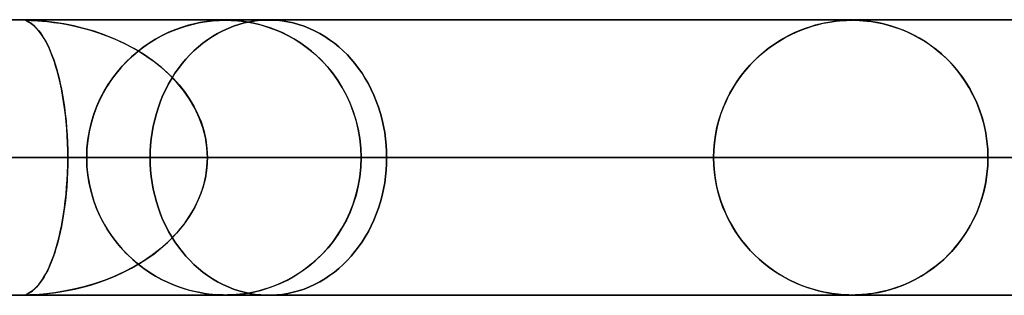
# Model space of a CAD drawing. Header units: millimetres. Extents: x -550 to 550, y -599 to 599.
# Tile 43 of 47: x 221 to 256, y 589 to 599. Entities that reach past the tile are written whole.
import ezdxf

# ---------------------------------------------------------------- set-up
doc = ezdxf.new("R2010")
doc.units = ezdxf.units.MM
doc.layers.add('HIDDEN', color=7, linetype='Continuous')
doc.layers.add('THICK', color=7, linetype='Continuous')

msp = doc.modelspace()

# ---------------------------------------------------------------- linework, layer by layer
at = {"layer": 'HIDDEN'}
for p, q in [((229.578, 598.99), (0, 598.99)), ((451, 598.99), (0, 598.99)), ((229.578, 598.99), (0, 598.99)), ((220.789, 598.98), (220.245, 598.98)), ((220.744, 598.978), (220.737, 598.976)), ((220.737, 598.972), (220.738, 598.977)), ((220.737, 598.976), (220.739, 598.971)), ((220.751, 598.964), (220.737, 598.972)), ((220.738, 598.977), (220.755, 598.979)), ((220.739, 598.971), (220.749, 598.965)), ((220.761, 598.98), (220.744, 598.978)), ((220.749, 598.965), (220.767, 598.957)), ((220.778, 598.952), (220.751, 598.964)), ((220.755, 598.979), (220.788, 598.98)), ((220.789, 598.98), (220.761, 598.98)), ((220.767, 598.957), (220.789, 598.947)), ((220.816, 598.933), (220.778, 598.952)), ((220.788, 598.98), (220.844, 598.979)), ((220.829, 598.98), (220.789, 598.98)), ((433.2, 598.98), (220.789, 598.98)), ((220.789, 598.947), (220.816, 598.933)), ((220.816, 598.933), (220.849, 598.916)), ((220.865, 598.906), (220.816, 598.933)), ((220.883, 598.978), (220.829, 598.98)), ((220.844, 598.979), (220.929, 598.976)), ((220.849, 598.916), (220.887, 598.893)), ((220.922, 598.87), (220.865, 598.906)), ((220.953, 598.976), (220.883, 598.978)), ((220.929, 598.976), (221.041, 598.971)), ((221.064, 598.97), (220.953, 598.976)), ((221.041, 598.971), (221.175, 598.963)), ((221.239, 598.958), (221.064, 598.97)), ((221.175, 598.963), (221.337, 598.95)), ((221.488, 598.936), (221.239, 598.958)), ((221.337, 598.95), (221.529, 598.931)), ((221.788, 598.899), (221.488, 598.936)), ((221.529, 598.931), (221.748, 598.905)), ((221.748, 598.905), (221.992, 598.869)), ((227.016, 598.883), (227.241, 598.922)), ((227.246, 598.923), (227.07, 598.893)), ((227.241, 598.922), (227.448, 598.949)), ((227.399, 598.944), (227.246, 598.923)), ((227.532, 598.958), (227.399, 598.944)), ((227.448, 598.949), (227.628, 598.966)), ((227.647, 598.968), (227.532, 598.958)), ((227.628, 598.966), (227.776, 598.975)), ((227.749, 598.974), (227.647, 598.968)), ((227.838, 598.977), (227.749, 598.974)), ((227.776, 598.975), (227.895, 598.979)), ((227.92, 598.979), (227.838, 598.977)), ((227.895, 598.979), (228, 598.98)), ((227.998, 598.98), (227.92, 598.979)), ((228.082, 598.979), (227.998, 598.98)), ((228.007, 598.98), (228.109, 598.979)), ((228.172, 598.977), (228.082, 598.979)), ((228.109, 598.979), (228.215, 598.975)), ((228.273, 598.972), (228.172, 598.977)), ((228.215, 598.975), (228.328, 598.969)), ((228.389, 598.965), (228.273, 598.972)), ((228.328, 598.969), (228.451, 598.96)), ((228.522, 598.953), (228.389, 598.965)), ((228.451, 598.96), (228.59, 598.945)), ((228.673, 598.934), (228.522, 598.953)), ((228.59, 598.945), (228.742, 598.924)), ((228.842, 598.908), (228.673, 598.934)), ((228.887, 598.925), (228.687, 598.882)), ((228.687, 598.882), (228.887, 598.925)), ((228.742, 598.924), (228.906, 598.897)), ((229.027, 598.873), (228.842, 598.908)), ((229.086, 598.957), (228.887, 598.925)), ((228.887, 598.925), (229.086, 598.957)), ((229.284, 598.978), (229.086, 598.957)), ((229.086, 598.957), (229.284, 598.978)), ((229.481, 598.989), (229.284, 598.978)), ((229.284, 598.978), (229.481, 598.989)), ((229.675, 598.989), (229.481, 598.989)), ((229.481, 598.989), (229.675, 598.989)), ((229.871, 598.978), (229.675, 598.989)), ((229.675, 598.989), (229.871, 598.978)), ((230.069, 598.957), (229.871, 598.978)), ((229.871, 598.978), (230.069, 598.957)), ((230.268, 598.925), (230.069, 598.957)), ((230.069, 598.957), (230.268, 598.925)), ((230.467, 598.882), (230.268, 598.925)), ((230.268, 598.925), (230.467, 598.882)), ((249.935, 598.905), (249.788, 598.877)), ((249.918, 598.902), (250.067, 598.926)), ((250.069, 598.926), (249.935, 598.905)), ((250.067, 598.926), (250.203, 598.944)), ((250.189, 598.943), (250.069, 598.926)), ((250.295, 598.955), (250.189, 598.943)), ((250.203, 598.944), (250.338, 598.958)), ((250.39, 598.963), (250.295, 598.955)), ((250.338, 598.958), (250.47, 598.969)), ((250.475, 598.97), (250.39, 598.963)), ((250.47, 598.969), (250.593, 598.976)), ((250.552, 598.974), (250.475, 598.97)), ((250.621, 598.977), (250.552, 598.974)), ((250.593, 598.976), (250.7, 598.979)), ((250.684, 598.979), (250.621, 598.977)), ((250.743, 598.98), (250.684, 598.979)), ((250.7, 598.979), (250.799, 598.98)), ((250.8, 598.98), (250.743, 598.98)), ((250.799, 598.98), (250.804, 598.98)), ((250.859, 598.98), (250.8, 598.98)), ((250.804, 598.98), (250.809, 598.98)), ((250.809, 598.98), (250.814, 598.98)), ((250.814, 598.98), (250.819, 598.98)), ((250.819, 598.98), (250.824, 598.98)), ((250.824, 598.98), (250.829, 598.98)), ((250.845, 598.98), (250.952, 598.978)), ((250.92, 598.979), (250.859, 598.98)), ((250.985, 598.977), (250.92, 598.979)), ((250.952, 598.978), (251.073, 598.972)), ((251.06, 598.973), (250.985, 598.977)), ((251.152, 598.968), (251.06, 598.973)), ((251.073, 598.972), (251.202, 598.964)), ((251.268, 598.958), (251.152, 598.968)), ((251.202, 598.964), (251.342, 598.95)), ((251.404, 598.943), (251.268, 598.958)), ((251.342, 598.95), (251.505, 598.93)), ((251.554, 598.922), (251.404, 598.943)), ((251.505, 598.93), (251.689, 598.9)), ((251.718, 598.894), (251.554, 598.922)), ((220.887, 598.893), (220.931, 598.865)), ((220.985, 598.824), (220.922, 598.87)), ((220.931, 598.865), (220.979, 598.829)), ((220.979, 598.829), (221.031, 598.786)), ((221.054, 598.765), (220.985, 598.824)), ((221.031, 598.786), (221.086, 598.735)), ((221.124, 598.696), (221.054, 598.765)), ((221.086, 598.735), (221.145, 598.673)), ((221.195, 598.617), (221.124, 598.696)), ((221.145, 598.673), (221.208, 598.601)), ((221.265, 598.528), (221.195, 598.617)), ((221.208, 598.601), (221.272, 598.518)), ((222.128, 598.846), (221.788, 598.899)), ((221.992, 598.869), (222.254, 598.822)), ((222.488, 598.774), (222.128, 598.846)), ((222.254, 598.822), (222.528, 598.765)), ((222.854, 598.685), (222.488, 598.774)), ((222.528, 598.765), (222.809, 598.697)), ((222.809, 598.697), (223.097, 598.617)), ((223.222, 598.579), (222.854, 598.685)), ((223.097, 598.617), (223.39, 598.524)), ((223.591, 598.453), (223.222, 598.579)), ((225.894, 598.518), (226.116, 598.614)), ((226.196, 598.645), (225.945, 598.542)), ((226.116, 598.614), (226.34, 598.698)), ((226.436, 598.73), (226.196, 598.645)), ((226.34, 598.698), (226.566, 598.771)), ((226.664, 598.799), (226.436, 598.73)), ((226.566, 598.771), (226.791, 598.832)), ((226.876, 598.852), (226.664, 598.799)), ((226.791, 598.832), (227.016, 598.883)), ((227.07, 598.893), (226.876, 598.852)), ((227.905, 598.598), (227.717, 598.5)), ((227.717, 598.5), (227.905, 598.598)), ((228.097, 598.685), (227.905, 598.598)), ((227.905, 598.598), (228.097, 598.685)), ((228.291, 598.762), (228.097, 598.685)), ((228.097, 598.685), (228.291, 598.762)), ((228.489, 598.828), (228.291, 598.762)), ((228.291, 598.762), (228.489, 598.828)), ((228.687, 598.882), (228.489, 598.828)), ((228.489, 598.828), (228.687, 598.882)), ((228.906, 598.897), (229.086, 598.86)), ((229.224, 598.827), (229.027, 598.873)), ((229.086, 598.86), (229.289, 598.81)), ((229.427, 598.77), (229.224, 598.827)), ((229.289, 598.81), (229.512, 598.744)), ((229.635, 598.703), (229.427, 598.77)), ((229.512, 598.744), (229.751, 598.66)), ((229.846, 598.623), (229.635, 598.703)), ((229.751, 598.66), (230.004, 598.556)), ((230.06, 598.531), (229.846, 598.623)), ((230.004, 598.556), (230.267, 598.429)), ((230.665, 598.828), (230.467, 598.882)), ((230.467, 598.882), (230.665, 598.828)), ((230.861, 598.762), (230.665, 598.828)), ((230.665, 598.828), (230.861, 598.762)), ((231.055, 598.685), (230.861, 598.762)), ((230.861, 598.762), (231.055, 598.685)), ((231.246, 598.598), (231.055, 598.685)), ((231.055, 598.685), (231.246, 598.598)), ((231.433, 598.5), (231.246, 598.598)), ((231.246, 598.598), (231.433, 598.5)), ((248.56, 598.454), (248.763, 598.549)), ((248.897, 598.606), (248.697, 598.519)), ((248.763, 598.549), (248.968, 598.634)), ((249.093, 598.681), (248.897, 598.606)), ((248.968, 598.634), (249.175, 598.71)), ((249.281, 598.745), (249.093, 598.681)), ((249.175, 598.71), (249.378, 598.774)), ((249.461, 598.798), (249.281, 598.745)), ((249.378, 598.774), (249.572, 598.827)), ((249.63, 598.842), (249.461, 598.798)), ((249.572, 598.827), (249.752, 598.869)), ((249.788, 598.877), (249.63, 598.842)), ((249.752, 598.869), (249.918, 598.902)), ((251.689, 598.9), (251.893, 598.858)), ((251.893, 598.858), (251.718, 598.894)), ((251.893, 598.858), (252.113, 598.803)), ((252.076, 598.813), (251.893, 598.858)), ((252.264, 598.759), (252.076, 598.813)), ((252.113, 598.803), (252.343, 598.734)), ((252.456, 598.695), (252.264, 598.759)), ((252.343, 598.734), (252.572, 598.652)), ((252.652, 598.621), (252.456, 598.695)), ((252.572, 598.652), (252.798, 598.559)), ((252.85, 598.535), (252.652, 598.621)), ((252.798, 598.559), (253.022, 598.453)), ((221.334, 598.429), (221.265, 598.528)), ((221.272, 598.518), (221.337, 598.424)), ((221.402, 598.321), (221.334, 598.429)), ((221.337, 598.424), (221.401, 598.322)), ((221.401, 598.322), (221.464, 598.212)), ((221.469, 598.203), (221.402, 598.321)), ((221.464, 598.212), (221.525, 598.094)), ((221.535, 598.075), (221.469, 598.203)), ((223.39, 598.524), (223.688, 598.416)), ((223.957, 598.307), (223.591, 598.453)), ((223.688, 598.416), (223.988, 598.294)), ((224.32, 598.141), (223.957, 598.307)), ((223.988, 598.294), (224.29, 598.156)), ((225.456, 598.292), (225.224, 598.148)), ((225.243, 598.161), (225.457, 598.292)), ((225.697, 598.423), (225.456, 598.292)), ((225.457, 598.292), (225.674, 598.411)), ((225.674, 598.411), (225.894, 598.518)), ((225.945, 598.542), (225.697, 598.423)), ((227.355, 598.274), (227.183, 598.148)), ((227.183, 598.148), (227.355, 598.274)), ((227.533, 598.392), (227.355, 598.274)), ((227.355, 598.274), (227.533, 598.392)), ((227.717, 598.5), (227.533, 598.392)), ((227.533, 598.392), (227.717, 598.5)), ((230.276, 598.425), (230.06, 598.531)), ((230.267, 598.429), (230.536, 598.279)), ((230.493, 598.305), (230.276, 598.425)), ((230.71, 598.169), (230.493, 598.305)), ((230.536, 598.279), (230.794, 598.113)), ((231.616, 598.392), (231.433, 598.5)), ((231.433, 598.5), (231.616, 598.392)), ((231.793, 598.274), (231.616, 598.392)), ((231.616, 598.392), (231.793, 598.274)), ((231.964, 598.148), (231.793, 598.274)), ((231.793, 598.274), (231.964, 598.148)), ((248.12, 598.208), (247.937, 598.088)), ((247.972, 598.112), (248.165, 598.236)), ((248.307, 598.32), (248.12, 598.208)), ((248.165, 598.236), (248.361, 598.35)), ((248.5, 598.424), (248.307, 598.32)), ((248.361, 598.35), (248.56, 598.454)), ((248.697, 598.519), (248.5, 598.424)), ((253.051, 598.438), (252.85, 598.535)), ((253.022, 598.453), (253.243, 598.334)), ((253.253, 598.329), (253.051, 598.438)), ((253.243, 598.334), (253.461, 598.203)), ((253.455, 598.206), (253.253, 598.329)), ((253.657, 598.069), (253.455, 598.206)), ((253.461, 598.203), (253.673, 598.058)), ((221.525, 598.094), (221.585, 597.968)), ((221.599, 597.937), (221.535, 598.075)), ((221.585, 597.968), (221.643, 597.834)), ((221.661, 597.79), (221.599, 597.937)), ((221.643, 597.834), (221.699, 597.693)), ((224.29, 598.156), (224.586, 598.004)), ((224.674, 597.955), (224.32, 598.141)), ((224.586, 598.004), (224.872, 597.841)), ((224.63, 597.694), (224.83, 597.862)), ((225.018, 597.749), (224.674, 597.955)), ((225, 597.992), (224.785, 597.825)), ((224.83, 597.862), (225.034, 598.017)), ((224.872, 597.841), (225.145, 597.666)), ((225.224, 598.148), (225, 597.992)), ((225.034, 598.017), (225.243, 598.161)), ((226.857, 597.87), (226.706, 597.72)), ((226.706, 597.72), (226.857, 597.87)), ((227.017, 598.013), (226.857, 597.87)), ((226.857, 597.87), (227.017, 598.013)), ((227.183, 598.148), (227.017, 598.013)), ((227.017, 598.013), (227.183, 598.148)), ((230.926, 598.018), (230.71, 598.169)), ((230.794, 598.113), (231.04, 597.931)), ((231.138, 597.852), (230.926, 598.018)), ((231.04, 597.931), (231.274, 597.735)), ((231.345, 597.671), (231.138, 597.852)), ((232.129, 598.013), (231.964, 598.148)), ((231.964, 598.148), (232.129, 598.013)), ((232.287, 597.87), (232.129, 598.013)), ((232.129, 598.013), (232.287, 597.87)), ((232.437, 597.72), (232.287, 597.87)), ((232.287, 597.87), (232.437, 597.72)), ((247.421, 597.683), (247.6, 597.836)), ((247.759, 597.961), (247.587, 597.825)), ((247.6, 597.836), (247.784, 597.979)), ((247.937, 598.088), (247.759, 597.961)), ((247.784, 597.979), (247.972, 598.112)), ((253.856, 597.92), (253.657, 598.069)), ((253.673, 598.058), (253.881, 597.9)), ((254.051, 597.757), (253.856, 597.92)), ((253.881, 597.9), (254.083, 597.729)), ((221.722, 597.633), (221.661, 597.79)), ((221.699, 597.693), (221.754, 597.544)), ((221.78, 597.467), (221.722, 597.633)), ((221.754, 597.544), (221.806, 597.388)), ((224.251, 597.318), (224.437, 597.512)), ((224.579, 597.647), (224.383, 597.458)), ((224.437, 597.512), (224.63, 597.694)), ((224.785, 597.825), (224.579, 597.647)), ((225.348, 597.523), (225.018, 597.749)), ((225.145, 597.666), (225.407, 597.48)), ((225.661, 597.278), (225.348, 597.523)), ((225.407, 597.48), (225.655, 597.284)), ((226.562, 597.565), (226.425, 597.404)), ((226.425, 597.404), (226.562, 597.565)), ((226.706, 597.72), (226.562, 597.565)), ((226.562, 597.565), (226.706, 597.72)), ((231.274, 597.735), (231.495, 597.525)), ((231.545, 597.474), (231.345, 597.671)), ((231.495, 597.525), (231.702, 597.302)), ((231.737, 597.261), (231.545, 597.474)), ((232.579, 597.565), (232.437, 597.72)), ((232.437, 597.72), (232.579, 597.565)), ((232.715, 597.404), (232.579, 597.565)), ((232.579, 597.565), (232.715, 597.404)), ((247.08, 597.347), (247.247, 597.52)), ((247.259, 597.532), (247.105, 597.374)), ((247.247, 597.52), (247.421, 597.683)), ((247.42, 597.682), (247.259, 597.532)), ((247.587, 597.825), (247.42, 597.682)), ((254.24, 597.582), (254.051, 597.757)), ((254.083, 597.729), (254.278, 597.545)), ((254.422, 597.395), (254.24, 597.582)), ((254.278, 597.545), (254.463, 597.349)), ((221.836, 597.29), (221.78, 597.467)), ((221.806, 597.388), (221.856, 597.224)), ((221.89, 597.104), (221.836, 597.29)), ((221.856, 597.224), (221.904, 597.052)), ((224.197, 597.258), (224.021, 597.047)), ((224.071, 597.11), (224.251, 597.318)), ((224.383, 597.458), (224.197, 597.258)), ((225.655, 597.284), (225.89, 597.076)), ((225.955, 597.014), (225.661, 597.278)), ((226.294, 597.233), (226.167, 597.053)), ((226.167, 597.053), (226.294, 597.233)), ((226.425, 597.404), (226.294, 597.233)), ((226.294, 597.233), (226.425, 597.404)), ((231.702, 597.302), (231.895, 597.066)), ((231.92, 597.034), (231.737, 597.261)), ((232.845, 597.233), (232.715, 597.404)), ((232.715, 597.404), (232.845, 597.233)), ((232.971, 597.053), (232.845, 597.233)), ((232.845, 597.233), (232.971, 597.053)), ((246.765, 596.97), (246.919, 597.163)), ((246.956, 597.208), (246.813, 597.033)), ((246.919, 597.163), (247.08, 597.347)), ((247.105, 597.374), (246.956, 597.208)), ((254.596, 597.195), (254.422, 597.395)), ((254.463, 597.349), (254.638, 597.144)), ((254.761, 596.983), (254.596, 597.195)), ((254.638, 597.144), (254.8, 596.929)), ((221.941, 596.907), (221.89, 597.104)), ((221.904, 597.052), (221.951, 596.87)), ((221.99, 596.702), (221.941, 596.907)), ((221.951, 596.87), (221.995, 596.68)), ((223.855, 596.824), (223.698, 596.587)), ((223.739, 596.651), (223.9, 596.887)), ((224.021, 597.047), (223.855, 596.824)), ((223.9, 596.887), (224.071, 597.11)), ((225.89, 597.076), (226.11, 596.859)), ((226.047, 596.865), (225.934, 596.669)), ((225.934, 596.669), (226.047, 596.865)), ((226.227, 596.732), (225.955, 597.014)), ((226.167, 597.053), (226.047, 596.865)), ((226.047, 596.865), (226.167, 597.053)), ((226.11, 596.859), (226.316, 596.63)), ((231.895, 597.066), (232.075, 596.817)), ((232.093, 596.791), (231.92, 597.034)), ((232.075, 596.817), (232.242, 596.553)), ((232.254, 596.532), (232.093, 596.791)), ((233.09, 596.865), (232.971, 597.053)), ((232.971, 597.053), (233.09, 596.865)), ((233.202, 596.669), (233.09, 596.865)), ((233.09, 596.865), (233.202, 596.669)), ((246.481, 596.551), (246.618, 596.765)), ((246.677, 596.85), (246.546, 596.657)), ((246.618, 596.765), (246.765, 596.97)), ((246.813, 597.033), (246.677, 596.85)), ((254.917, 596.759), (254.761, 596.983)), ((254.8, 596.929), (254.952, 596.706)), ((255.063, 596.523), (254.917, 596.759)), ((222.035, 596.487), (221.99, 596.702)), ((221.995, 596.68), (222.037, 596.479)), ((222.077, 596.264), (222.035, 596.487)), ((222.037, 596.479), (222.076, 596.268)), ((223.45, 596.138), (223.588, 596.401)), ((223.698, 596.587), (223.553, 596.337)), ((223.588, 596.401), (223.739, 596.651)), ((225.828, 596.465), (225.73, 596.256)), ((225.73, 596.256), (225.828, 596.465)), ((225.934, 596.669), (225.828, 596.465)), ((225.828, 596.465), (225.934, 596.669)), ((226.476, 596.433), (226.227, 596.732)), ((226.316, 596.63), (226.509, 596.389)), ((226.698, 596.117), (226.476, 596.433)), ((232.242, 596.553), (232.394, 596.274)), ((232.402, 596.258), (232.254, 596.532)), ((233.306, 596.465), (233.202, 596.669)), ((233.202, 596.669), (233.306, 596.465)), ((233.403, 596.256), (233.306, 596.465)), ((233.306, 596.465), (233.403, 596.256)), ((246.423, 596.454), (246.307, 596.242)), ((246.352, 596.328), (246.481, 596.551)), ((246.546, 596.657), (246.423, 596.454)), ((254.952, 596.706), (255.091, 596.473)), ((255.197, 596.276), (255.063, 596.523)), ((255.091, 596.473), (255.218, 596.233)), ((222.076, 596.268), (222.113, 596.048)), ((222.115, 596.033), (222.077, 596.264)), ((222.113, 596.048), (222.146, 595.818)), ((223.421, 596.076), (223.302, 595.802)), ((223.326, 595.862), (223.45, 596.138)), ((223.553, 596.337), (223.421, 596.076)), ((225.641, 596.04), (225.561, 595.82)), ((225.561, 595.82), (225.641, 596.04)), ((225.73, 596.256), (225.641, 596.04)), ((225.641, 596.04), (225.73, 596.256)), ((226.509, 596.389), (226.687, 596.133)), ((226.687, 596.133), (226.848, 595.864)), ((226.891, 595.785), (226.698, 596.117)), ((232.394, 596.274), (232.531, 595.98)), ((232.536, 595.969), (232.402, 596.258)), ((233.491, 596.04), (233.403, 596.256)), ((233.403, 596.256), (233.491, 596.04)), ((233.57, 595.82), (233.491, 596.04)), ((233.491, 596.04), (233.57, 595.82)), ((246.128, 595.853), (246.234, 596.095)), ((246.307, 596.242), (246.2, 596.021)), ((246.234, 596.095), (246.352, 596.328)), ((255.319, 596.017), (255.197, 596.276)), ((255.218, 596.233), (255.333, 595.983)), ((222.149, 595.795), (222.115, 596.033)), ((222.146, 595.818), (222.176, 595.579)), ((222.18, 595.549), (222.149, 595.795)), ((223.302, 595.802), (223.199, 595.518)), ((223.217, 595.573), (223.326, 595.862)), ((225.561, 595.82), (225.489, 595.596)), ((225.489, 595.596), (225.561, 595.82)), ((226.848, 595.864), (226.991, 595.581)), ((227.052, 595.44), (226.891, 595.785)), ((232.531, 595.98), (232.65, 595.672)), ((232.653, 595.665), (232.536, 595.969)), ((233.641, 595.596), (233.57, 595.82)), ((233.57, 595.82), (233.641, 595.596)), ((246.102, 595.792), (246.015, 595.553)), ((246.033, 595.604), (246.128, 595.853)), ((246.2, 596.021), (246.102, 595.792)), ((255.427, 595.748), (255.319, 596.017)), ((255.333, 595.983), (255.436, 595.724)), ((255.521, 595.47), (255.427, 595.748)), ((255.436, 595.724), (255.526, 595.453)), ((222.176, 595.579), (222.202, 595.331)), ((222.206, 595.297), (222.18, 595.549)), ((222.202, 595.331), (222.224, 595.076)), ((223.199, 595.518), (223.113, 595.225)), ((223.125, 595.273), (223.217, 595.573)), ((225.428, 595.369), (225.376, 595.139)), ((225.376, 595.139), (225.428, 595.369)), ((225.489, 595.596), (225.428, 595.369)), ((225.428, 595.369), (225.489, 595.596)), ((226.991, 595.581), (227.113, 595.285)), ((227.18, 595.085), (227.052, 595.44)), ((232.65, 595.672), (232.751, 595.352)), ((232.752, 595.348), (232.653, 595.665)), ((232.751, 595.352), (232.831, 595.021)), ((232.831, 595.019), (232.752, 595.348)), ((233.701, 595.369), (233.641, 595.596)), ((233.641, 595.596), (233.701, 595.369)), ((233.753, 595.139), (233.701, 595.369)), ((233.701, 595.369), (233.753, 595.139)), ((245.883, 595.082), (245.951, 595.347)), ((246.015, 595.553), (245.94, 595.307)), ((245.951, 595.347), (246.033, 595.604)), ((255.599, 595.183), (255.521, 595.47)), ((255.526, 595.453), (255.602, 595.173)), ((222.227, 595.04), (222.206, 595.297)), ((222.224, 595.076), (222.242, 594.814)), ((222.244, 594.779), (222.227, 595.04)), ((223.113, 595.225), (223.044, 594.924)), ((223.051, 594.961), (223.125, 595.273)), ((225.376, 595.139), (225.333, 594.908)), ((225.333, 594.908), (225.376, 595.139)), ((227.113, 595.285), (227.212, 594.975)), ((227.272, 594.723), (227.18, 595.085)), ((227.212, 594.975), (227.286, 594.653)), ((232.831, 595.021), (232.889, 594.682)), ((232.889, 594.683), (232.831, 595.019)), ((233.795, 594.908), (233.753, 595.139)), ((233.753, 595.139), (233.795, 594.908)), ((245.876, 595.055), (245.826, 594.796)), ((245.829, 594.812), (245.883, 595.082)), ((245.94, 595.307), (245.876, 595.055)), ((255.661, 594.89), (255.599, 595.183)), ((255.602, 595.173), (255.662, 594.884)), ((222.242, 594.814), (222.255, 594.545)), ((222.256, 594.516), (222.244, 594.779)), ((222.994, 594.617), (222.964, 594.304)), ((222.965, 594.318), (222.998, 594.642)), ((223.044, 594.924), (222.994, 594.617)), ((222.998, 594.642), (223.051, 594.961)), ((225.301, 594.677), (225.278, 594.446)), ((225.278, 594.446), (225.301, 594.677)), ((225.333, 594.908), (225.301, 594.677)), ((225.301, 594.677), (225.333, 594.908)), ((227.328, 594.358), (227.272, 594.723)), ((227.286, 594.653), (227.331, 594.323)), ((232.924, 594.339), (232.889, 594.683)), ((232.889, 594.682), (232.924, 594.338)), ((233.827, 594.677), (233.795, 594.908)), ((233.795, 594.908), (233.827, 594.677)), ((233.849, 594.446), (233.827, 594.677)), ((233.827, 594.677), (233.849, 594.446)), ((245.826, 594.796), (245.789, 594.531)), ((245.79, 594.54), (245.829, 594.812)), ((255.705, 594.593), (255.661, 594.89)), ((255.662, 594.884), (255.706, 594.59)), ((222.255, 594.545), (222.263, 594.269)), ((222.263, 594.253), (222.256, 594.516)), ((222.263, 594.269), (222.265, 593.99)), ((222.265, 593.99), (222.263, 594.253)), ((222.954, 593.99), (222.965, 594.318)), ((222.964, 594.304), (222.954, 593.99)), ((225.278, 594.446), (225.264, 594.217)), ((225.264, 594.217), (225.278, 594.446)), ((227.346, 593.99), (227.328, 594.358)), ((227.331, 594.323), (227.346, 593.99)), ((232.936, 593.99), (232.924, 594.339)), ((232.924, 594.338), (232.936, 593.99)), ((233.863, 594.217), (233.849, 594.446)), ((233.849, 594.446), (233.863, 594.217)), ((245.759, 593.99), (245.767, 594.265)), ((245.767, 594.262), (245.759, 593.99)), ((245.767, 594.265), (245.79, 594.54)), ((245.789, 594.531), (245.767, 594.262)), ((255.732, 594.293), (255.705, 594.593)), ((255.706, 594.59), (255.732, 594.291)), ((255.741, 593.99), (255.732, 594.293)), ((255.732, 594.291), (255.741, 593.99)), ((117.797, 593.99), (222.954, 593.99)), ((222.954, 593.99), (117.797, 593.99)), ((232.936, 593.99), (122.878, 593.99)), ((122.878, 593.99), (232.936, 593.99)), ((129.405, 593.99), (245.759, 593.99)), ((245.759, 593.99), (129.405, 593.99)), ((255.741, 593.99), (134.487, 593.99)), ((134.487, 593.99), (255.741, 593.99)), ((141.014, 593.99), (268.563, 593.99)), ((268.563, 593.99), (141.014, 593.99)), ((278.545, 593.99), (146.095, 593.99)), ((146.095, 593.99), (278.545, 593.99)), ((152.622, 593.99), (291.367, 593.99)), ((291.367, 593.99), (152.622, 593.99)), ((301.349, 593.99), (157.703, 593.99)), ((157.703, 593.99), (301.349, 593.99)), ((164.229, 593.99), (314.17, 593.99)), ((314.17, 593.99), (164.229, 593.99)), ((324.151, 593.99), (169.31, 593.99)), ((169.31, 593.99), (324.151, 593.99)), ((175.837, 593.99), (336.973, 593.99)), ((336.973, 593.99), (175.837, 593.99)), ((346.954, 593.99), (180.918, 593.99)), ((180.918, 593.99), (346.954, 593.99)), ((187.444, 593.99), (359.775, 593.99)), ((359.775, 593.99), (187.444, 593.99)), ((369.756, 593.99), (192.525, 593.99)), ((192.525, 593.99), (369.756, 593.99)), ((199.051, 593.99), (382.577, 593.99)), ((382.577, 593.99), (199.051, 593.99)), ((392.558, 593.99), (204.132, 593.99)), ((204.132, 593.99), (392.558, 593.99)), ((222.954, 593.99), (210.131, 593.99)), ((210.131, 593.99), (222.954, 593.99)), ((210.658, 593.99), (405.379, 593.99)), ((405.379, 593.99), (210.658, 593.99)), ((415.36, 593.99), (215.739, 593.99)), ((215.739, 593.99), (415.36, 593.99)), ((215.739, 593.99), (222.265, 593.99)), ((222.265, 593.99), (215.739, 593.99)), ((225.26, 593.99), (218.739, 593.99)), ((218.739, 593.99), (225.26, 593.99)), ((222.263, 593.711), (222.265, 593.99)), ((222.265, 593.99), (222.263, 593.727)), ((222.265, 593.99), (428.181, 593.99)), ((428.181, 593.99), (222.265, 593.99)), ((222.954, 593.99), (222.965, 593.662)), ((222.964, 593.676), (222.954, 593.99)), ((225.264, 594.217), (225.26, 593.99)), ((225.26, 593.99), (225.264, 594.217)), ((225.264, 593.763), (225.26, 593.99)), ((225.26, 593.99), (225.264, 593.763)), ((227.346, 593.99), (227.328, 593.622)), ((227.331, 593.657), (227.346, 593.99)), ((438.161, 593.99), (227.346, 593.99)), ((227.346, 593.99), (438.161, 593.99)), ((227.346, 593.99), (233.867, 593.99)), ((233.867, 593.99), (227.346, 593.99)), ((232.924, 593.641), (232.936, 593.99)), ((232.936, 593.99), (232.924, 593.641)), ((245.759, 593.99), (232.936, 593.99)), ((232.936, 593.99), (245.759, 593.99)), ((233.867, 593.99), (233.863, 594.217)), ((233.863, 594.217), (233.867, 593.99)), ((233.867, 593.99), (233.863, 593.763)), ((233.863, 593.763), (233.867, 593.99)), ((245.759, 593.99), (245.767, 593.715)), ((245.767, 593.718), (245.759, 593.99)), ((255.732, 593.693), (255.741, 593.99)), ((255.741, 593.99), (255.732, 593.687)), ((268.563, 593.99), (255.741, 593.99)), ((255.741, 593.99), (268.563, 593.99)), ((222.255, 593.435), (222.263, 593.711)), ((222.263, 593.727), (222.256, 593.464)), ((222.994, 593.363), (222.964, 593.676)), ((222.965, 593.662), (222.998, 593.338)), ((225.278, 593.534), (225.264, 593.763)), ((225.264, 593.763), (225.278, 593.534)), ((225.301, 593.303), (225.278, 593.534)), ((225.278, 593.534), (225.301, 593.303)), ((227.328, 593.622), (227.272, 593.257)), ((227.286, 593.327), (227.331, 593.657)), ((232.889, 593.296), (232.924, 593.641)), ((232.924, 593.641), (232.889, 593.297)), ((233.849, 593.534), (233.827, 593.303)), ((233.827, 593.303), (233.849, 593.534)), ((233.863, 593.763), (233.849, 593.534)), ((233.849, 593.534), (233.863, 593.763)), ((245.789, 593.449), (245.767, 593.718)), ((245.767, 593.715), (245.79, 593.44)), ((255.732, 593.687), (255.705, 593.387)), ((255.707, 593.4), (255.732, 593.693)), ((222.244, 593.201), (222.227, 592.94)), ((222.242, 593.166), (222.255, 593.435)), ((222.256, 593.464), (222.244, 593.201)), ((223.044, 593.056), (222.994, 593.363)), ((222.998, 593.338), (223.051, 593.019)), ((225.333, 593.072), (225.301, 593.303)), ((225.301, 593.303), (225.333, 593.072)), ((227.272, 593.257), (227.18, 592.895)), ((227.212, 593.005), (227.286, 593.327)), ((232.83, 592.957), (232.889, 593.296)), ((232.889, 593.297), (232.831, 592.961)), ((233.827, 593.303), (233.795, 593.072)), ((233.795, 593.072), (233.827, 593.303)), ((245.826, 593.184), (245.789, 593.449)), ((245.79, 593.44), (245.829, 593.168)), ((245.876, 592.925), (245.826, 593.184)), ((255.705, 593.387), (255.661, 593.09)), ((255.664, 593.11), (255.707, 593.4)), ((222.202, 592.649), (222.224, 592.904)), ((222.227, 592.94), (222.206, 592.683)), ((222.224, 592.904), (222.242, 593.166)), ((223.113, 592.755), (223.044, 593.056)), ((223.051, 593.019), (223.125, 592.707)), ((225.376, 592.841), (225.333, 593.072)), ((225.333, 593.072), (225.376, 592.841)), ((225.428, 592.611), (225.376, 592.841)), ((225.376, 592.841), (225.428, 592.611)), ((227.18, 592.895), (227.052, 592.54)), ((227.113, 592.695), (227.212, 593.005)), ((232.75, 592.625), (232.83, 592.957)), ((232.831, 592.961), (232.752, 592.632)), ((233.753, 592.841), (233.701, 592.611)), ((233.701, 592.611), (233.753, 592.841)), ((233.795, 593.072), (233.753, 592.841)), ((233.753, 592.841), (233.795, 593.072)), ((245.829, 593.168), (245.883, 592.898)), ((245.94, 592.673), (245.876, 592.925)), ((245.883, 592.898), (245.951, 592.633)), ((255.533, 592.549), (255.606, 592.826)), ((255.661, 593.09), (255.599, 592.797)), ((255.606, 592.826), (255.664, 593.11)), ((222.176, 592.401), (222.202, 592.649)), ((222.206, 592.683), (222.18, 592.431)), ((223.199, 592.462), (223.113, 592.755)), ((223.125, 592.707), (223.217, 592.407)), ((223.302, 592.178), (223.199, 592.462)), ((225.489, 592.384), (225.428, 592.611)), ((225.428, 592.611), (225.489, 592.384)), ((227.052, 592.54), (226.891, 592.195)), ((226.991, 592.398), (227.113, 592.695)), ((232.649, 592.304), (232.75, 592.625)), ((232.752, 592.632), (232.653, 592.315)), ((233.701, 592.611), (233.641, 592.384)), ((233.641, 592.384), (233.701, 592.611)), ((246.015, 592.427), (245.94, 592.673)), ((245.951, 592.633), (246.033, 592.376)), ((255.521, 592.51), (255.427, 592.232)), ((255.446, 592.282), (255.533, 592.549)), ((255.599, 592.797), (255.521, 592.51)), ((222.113, 591.932), (222.146, 592.162)), ((222.149, 592.185), (222.115, 591.947)), ((222.146, 592.162), (222.176, 592.401)), ((222.18, 592.431), (222.149, 592.185)), ((223.217, 592.407), (223.326, 592.118)), ((223.421, 591.904), (223.302, 592.178)), ((223.326, 592.118), (223.45, 591.842)), ((225.561, 592.16), (225.489, 592.384)), ((225.489, 592.384), (225.561, 592.16)), ((225.641, 591.94), (225.561, 592.16)), ((225.561, 592.16), (225.641, 591.94)), ((226.687, 591.847), (226.848, 592.116)), ((226.891, 592.195), (226.698, 591.863)), ((226.848, 592.116), (226.991, 592.398)), ((232.529, 591.996), (232.649, 592.304)), ((232.653, 592.315), (232.536, 592.011)), ((233.57, 592.16), (233.491, 591.94)), ((233.491, 591.94), (233.57, 592.16)), ((233.641, 592.384), (233.57, 592.16)), ((233.57, 592.16), (233.641, 592.384)), ((246.102, 592.188), (246.015, 592.427)), ((246.033, 592.376), (246.128, 592.127)), ((246.2, 591.959), (246.102, 592.188)), ((246.128, 592.127), (246.234, 591.885)), ((255.427, 592.232), (255.319, 591.963)), ((255.346, 592.026), (255.446, 592.282)), ((222.076, 591.712), (222.113, 591.932)), ((222.115, 591.947), (222.077, 591.716)), ((223.553, 591.643), (223.421, 591.904)), ((223.45, 591.842), (223.588, 591.579)), ((225.73, 591.724), (225.641, 591.94)), ((225.641, 591.94), (225.73, 591.724)), ((226.698, 591.863), (226.476, 591.547)), ((226.509, 591.591), (226.687, 591.847)), ((232.392, 591.701), (232.529, 591.996)), ((232.536, 592.011), (232.402, 591.722)), ((233.491, 591.94), (233.403, 591.724)), ((233.403, 591.724), (233.491, 591.94)), ((246.307, 591.738), (246.2, 591.959)), ((246.234, 591.885), (246.352, 591.652)), ((255.111, 591.541), (255.234, 591.779)), ((255.319, 591.963), (255.197, 591.704)), ((255.234, 591.779), (255.346, 592.026)), ((222.035, 591.493), (221.99, 591.278)), ((221.995, 591.3), (222.037, 591.501)), ((222.077, 591.716), (222.035, 591.493)), ((222.037, 591.501), (222.076, 591.712)), ((223.698, 591.393), (223.553, 591.643)), ((223.588, 591.579), (223.739, 591.329)), ((223.855, 591.156), (223.698, 591.393)), ((225.828, 591.515), (225.73, 591.724)), ((225.73, 591.724), (225.828, 591.515)), ((225.934, 591.311), (225.828, 591.515)), ((225.828, 591.515), (225.934, 591.311)), ((226.476, 591.547), (226.227, 591.248)), ((226.316, 591.35), (226.509, 591.591)), ((232.072, 591.158), (232.239, 591.422)), ((232.254, 591.448), (232.093, 591.189)), ((232.239, 591.422), (232.392, 591.701)), ((232.402, 591.722), (232.254, 591.448)), ((233.306, 591.515), (233.202, 591.311)), ((233.202, 591.311), (233.306, 591.515)), ((233.403, 591.724), (233.306, 591.515)), ((233.306, 591.515), (233.403, 591.724)), ((246.423, 591.526), (246.307, 591.738)), ((246.352, 591.652), (246.481, 591.429)), ((246.546, 591.323), (246.423, 591.526)), ((246.481, 591.429), (246.618, 591.215)), ((255.063, 591.457), (254.917, 591.221)), ((254.975, 591.312), (255.111, 591.541)), ((255.197, 591.704), (255.063, 591.457)), ((221.941, 591.073), (221.89, 590.876)), ((221.904, 590.929), (221.951, 591.11)), ((221.99, 591.278), (221.941, 591.073)), ((221.951, 591.11), (221.995, 591.3)), ((223.739, 591.329), (223.9, 591.093)), ((224.021, 590.933), (223.855, 591.156)), ((223.9, 591.093), (224.071, 590.87)), ((225.89, 590.904), (226.11, 591.121)), ((226.047, 591.115), (225.934, 591.311)), ((225.934, 591.311), (226.047, 591.115)), ((226.227, 591.248), (225.955, 590.966)), ((226.167, 590.927), (226.047, 591.115)), ((226.047, 591.115), (226.167, 590.927)), ((226.11, 591.121), (226.316, 591.35)), ((231.891, 590.908), (232.072, 591.158)), ((232.093, 591.189), (231.92, 590.946)), ((233.09, 591.115), (232.971, 590.927)), ((232.971, 590.927), (233.09, 591.115)), ((233.202, 591.311), (233.09, 591.115)), ((233.09, 591.115), (233.202, 591.311)), ((246.677, 591.13), (246.546, 591.323)), ((246.618, 591.215), (246.765, 591.01)), ((246.813, 590.947), (246.677, 591.13)), ((254.67, 590.878), (254.828, 591.09)), ((254.917, 591.221), (254.761, 590.997)), ((254.828, 591.09), (254.975, 591.312)), ((221.836, 590.69), (221.78, 590.513)), ((221.806, 590.592), (221.856, 590.756)), ((221.89, 590.876), (221.836, 590.69)), ((221.856, 590.756), (221.904, 590.929)), ((224.197, 590.722), (224.021, 590.933)), ((224.071, 590.87), (224.251, 590.662)), ((224.383, 590.522), (224.197, 590.722)), ((225.661, 590.702), (225.348, 590.457)), ((225.407, 590.5), (225.655, 590.696)), ((225.655, 590.696), (225.89, 590.904)), ((225.955, 590.966), (225.661, 590.702)), ((226.294, 590.747), (226.167, 590.927)), ((226.167, 590.927), (226.294, 590.747)), ((226.425, 590.576), (226.294, 590.747)), ((226.294, 590.747), (226.425, 590.576)), ((231.489, 590.449), (231.697, 590.672)), ((231.737, 590.719), (231.545, 590.506)), ((231.697, 590.672), (231.891, 590.908)), ((231.92, 590.946), (231.737, 590.719)), ((232.845, 590.747), (232.715, 590.576)), ((232.715, 590.576), (232.845, 590.747)), ((232.971, 590.927), (232.845, 590.747)), ((232.845, 590.747), (232.971, 590.927)), ((246.765, 591.01), (246.919, 590.817)), ((246.956, 590.772), (246.813, 590.947)), ((246.919, 590.817), (247.08, 590.633)), ((247.105, 590.606), (246.956, 590.772)), ((254.321, 590.479), (254.501, 590.674)), ((254.596, 590.785), (254.422, 590.585)), ((254.501, 590.674), (254.67, 590.878)), ((254.761, 590.997), (254.596, 590.785)), ((221.722, 590.347), (221.661, 590.19)), ((221.699, 590.287), (221.754, 590.436)), ((221.78, 590.513), (221.722, 590.347)), ((221.754, 590.436), (221.806, 590.592)), ((224.251, 590.662), (224.437, 590.468)), ((224.579, 590.333), (224.383, 590.522)), ((224.437, 590.468), (224.63, 590.286)), ((224.785, 590.155), (224.579, 590.333)), ((224.872, 590.139), (225.145, 590.314)), ((225.348, 590.457), (225.018, 590.231)), ((225.145, 590.314), (225.407, 590.5)), ((226.562, 590.415), (226.425, 590.576)), ((226.425, 590.576), (226.562, 590.415)), ((226.706, 590.26), (226.562, 590.415)), ((226.562, 590.415), (226.706, 590.26)), ((231.345, 590.309), (231.138, 590.128)), ((231.267, 590.239), (231.489, 590.449)), ((231.545, 590.506), (231.345, 590.309)), ((232.579, 590.415), (232.437, 590.26)), ((232.437, 590.26), (232.579, 590.415)), ((232.715, 590.576), (232.579, 590.415)), ((232.579, 590.415), (232.715, 590.576)), ((247.08, 590.633), (247.247, 590.46)), ((247.259, 590.448), (247.105, 590.606)), ((247.247, 590.46), (247.421, 590.297)), ((247.42, 590.298), (247.259, 590.448)), ((254.24, 590.398), (254.051, 590.223)), ((254.131, 590.295), (254.321, 590.479)), ((254.422, 590.585), (254.24, 590.398)), ((221.525, 589.886), (221.585, 590.012)), ((221.599, 590.043), (221.535, 589.905)), ((221.585, 590.012), (221.643, 590.146)), ((221.661, 590.19), (221.599, 590.043)), ((221.643, 590.146), (221.699, 590.287)), ((224.29, 589.824), (224.586, 589.976)), ((224.674, 590.025), (224.32, 589.839)), ((224.586, 589.976), (224.872, 590.139)), ((224.63, 590.286), (224.83, 590.118)), ((225.018, 590.231), (224.674, 590.025)), ((225, 589.988), (224.785, 590.155)), ((224.83, 590.118), (225.034, 589.963)), ((225.224, 589.832), (225, 589.988)), ((225.034, 589.963), (225.243, 589.819)), ((226.857, 590.11), (226.706, 590.26)), ((226.706, 590.26), (226.857, 590.11)), ((227.017, 589.968), (226.857, 590.11)), ((226.857, 590.11), (227.017, 589.968)), ((227.183, 589.832), (227.017, 589.968)), ((227.017, 589.968), (227.183, 589.832)), ((230.926, 589.962), (230.71, 589.811)), ((230.785, 589.861), (231.032, 590.043)), ((231.138, 590.128), (230.926, 589.962)), ((231.032, 590.043), (231.267, 590.239)), ((232.129, 589.968), (231.964, 589.832)), ((231.964, 589.832), (232.129, 589.968)), ((232.287, 590.11), (232.129, 589.968)), ((232.129, 589.968), (232.287, 590.11)), ((232.437, 590.26), (232.287, 590.11)), ((232.287, 590.11), (232.437, 590.26)), ((247.587, 590.155), (247.42, 590.298)), ((247.421, 590.297), (247.6, 590.144)), ((247.759, 590.019), (247.587, 590.155)), ((247.6, 590.144), (247.784, 590.001)), ((247.937, 589.892), (247.759, 590.019)), ((247.784, 590.001), (247.972, 589.868)), ((253.523, 589.818), (253.731, 589.964)), ((253.856, 590.06), (253.657, 589.911)), ((253.731, 589.964), (253.934, 590.123)), ((254.051, 590.223), (253.856, 590.06)), ((253.934, 590.123), (254.131, 590.295)), ((221.402, 589.659), (221.334, 589.551)), ((221.337, 589.556), (221.401, 589.658)), ((221.401, 589.658), (221.464, 589.768)), ((221.469, 589.778), (221.402, 589.659)), ((221.464, 589.768), (221.525, 589.886)), ((221.535, 589.905), (221.469, 589.778)), ((223.957, 589.673), (223.591, 589.527)), ((223.688, 589.564), (223.988, 589.686)), ((224.32, 589.839), (223.957, 589.673)), ((223.988, 589.686), (224.29, 589.824)), ((225.456, 589.689), (225.224, 589.832)), ((225.243, 589.819), (225.457, 589.688)), ((225.697, 589.557), (225.456, 589.689)), ((225.457, 589.688), (225.674, 589.569)), ((227.355, 589.706), (227.183, 589.832)), ((227.183, 589.832), (227.355, 589.706)), ((227.533, 589.588), (227.355, 589.706)), ((227.355, 589.706), (227.533, 589.588)), ((230.257, 589.545), (230.526, 589.695)), ((230.493, 589.675), (230.276, 589.555)), ((230.71, 589.811), (230.493, 589.675)), ((230.526, 589.695), (230.785, 589.861)), ((231.793, 589.706), (231.616, 589.588)), ((231.616, 589.588), (231.793, 589.706)), ((231.964, 589.832), (231.793, 589.706)), ((231.793, 589.706), (231.964, 589.832)), ((248.12, 589.772), (247.937, 589.892)), ((247.972, 589.868), (248.165, 589.744)), ((248.307, 589.66), (248.12, 589.772)), ((248.165, 589.744), (248.361, 589.63)), ((248.5, 589.556), (248.307, 589.66)), ((248.361, 589.63), (248.56, 589.526)), ((253.253, 589.651), (253.051, 589.542)), ((253.095, 589.564), (253.311, 589.685)), ((253.455, 589.774), (253.253, 589.651)), ((253.311, 589.685), (253.523, 589.818)), ((253.657, 589.911), (253.455, 589.774)), ((221.031, 589.194), (221.086, 589.245)), ((221.124, 589.284), (221.054, 589.215)), ((221.086, 589.245), (221.145, 589.307)), ((221.195, 589.363), (221.124, 589.284)), ((221.145, 589.307), (221.208, 589.379)), ((221.265, 589.452), (221.195, 589.363)), ((221.208, 589.379), (221.272, 589.462)), ((221.334, 589.551), (221.265, 589.452)), ((221.272, 589.462), (221.337, 589.556)), ((222.854, 589.295), (222.488, 589.206)), ((222.528, 589.215), (222.809, 589.283)), ((222.809, 589.283), (223.097, 589.363)), ((223.222, 589.401), (222.854, 589.295)), ((223.097, 589.363), (223.39, 589.456)), ((223.591, 589.527), (223.222, 589.401)), ((223.39, 589.456), (223.688, 589.564)), ((225.674, 589.569), (225.894, 589.462)), ((225.945, 589.438), (225.697, 589.557)), ((225.894, 589.462), (226.116, 589.366)), ((226.196, 589.335), (225.945, 589.438)), ((226.116, 589.366), (226.34, 589.282)), ((226.436, 589.25), (226.196, 589.335)), ((226.34, 589.282), (226.566, 589.209)), ((226.664, 589.181), (226.436, 589.25)), ((227.717, 589.48), (227.533, 589.588)), ((227.533, 589.588), (227.717, 589.48)), ((227.905, 589.382), (227.717, 589.48)), ((227.717, 589.48), (227.905, 589.382)), ((228.097, 589.295), (227.905, 589.382)), ((227.905, 589.382), (228.097, 589.295)), ((228.291, 589.218), (228.097, 589.295)), ((228.097, 589.295), (228.291, 589.218)), ((229.279, 589.168), (229.501, 589.233)), ((229.635, 589.277), (229.427, 589.21)), ((229.501, 589.233), (229.74, 589.316)), ((229.846, 589.357), (229.635, 589.277)), ((229.74, 589.316), (229.993, 589.419)), ((230.06, 589.449), (229.846, 589.357)), ((229.993, 589.419), (230.257, 589.545)), ((230.276, 589.555), (230.06, 589.449)), ((231.055, 589.295), (230.861, 589.218)), ((230.861, 589.218), (231.055, 589.295)), ((231.246, 589.382), (231.055, 589.295)), ((231.055, 589.295), (231.246, 589.382)), ((231.433, 589.48), (231.246, 589.382)), ((231.246, 589.382), (231.433, 589.48)), ((231.616, 589.588), (231.433, 589.48)), ((231.433, 589.48), (231.616, 589.588)), ((248.697, 589.461), (248.5, 589.556)), ((248.56, 589.526), (248.763, 589.431)), ((248.897, 589.374), (248.697, 589.461)), ((248.763, 589.431), (248.968, 589.346)), ((249.093, 589.299), (248.897, 589.374)), ((248.968, 589.346), (249.175, 589.27)), ((249.281, 589.235), (249.093, 589.299)), ((249.175, 589.27), (249.378, 589.206)), ((249.461, 589.182), (249.281, 589.235)), ((252.202, 589.202), (252.429, 589.275)), ((252.456, 589.285), (252.264, 589.221)), ((252.429, 589.275), (252.653, 589.36)), ((252.652, 589.359), (252.456, 589.285)), ((252.85, 589.445), (252.652, 589.359)), ((252.653, 589.36), (252.875, 589.456)), ((253.051, 589.542), (252.85, 589.445)), ((252.875, 589.456), (253.095, 589.564)), ((229.578, 588.99), (0, 588.99)), ((451, 588.99), (0, 588.99)), ((229.578, 588.99), (0, 588.99)), ((116.333, 589), (228, 589)), ((127.939, 589), (250.8, 589)), ((139.546, 589), (273.6, 589)), ((151.152, 589), (296.4, 589)), ((162.758, 589), (319.2, 589)), ((174.364, 589), (342, 589)), ((185.97, 589), (364.8, 589)), ((197.576, 589), (387.6, 589)), ((209.183, 589), (410.4, 589)), ((220.245, 589), (220.789, 589)), ((220.751, 589.016), (220.737, 589.008)), ((220.737, 589.004), (220.739, 589.009)), ((220.737, 589.008), (220.738, 589.003)), ((220.744, 589.002), (220.737, 589.004)), ((220.738, 589.003), (220.755, 589.001)), ((220.739, 589.009), (220.749, 589.015)), ((220.761, 589), (220.744, 589.002)), ((220.749, 589.015), (220.767, 589.023)), ((220.778, 589.028), (220.751, 589.016)), ((220.755, 589.001), (220.788, 589)), ((220.789, 589), (220.761, 589)), ((220.767, 589.023), (220.789, 589.033)), ((220.816, 589.047), (220.778, 589.028)), ((220.788, 589), (220.844, 589.001)), ((220.788, 589), (433.2, 589)), ((220.789, 589.033), (220.816, 589.047)), ((220.829, 589), (220.789, 589)), ((220.789, 589), (433.2, 589)), ((220.865, 589.074), (220.816, 589.047)), ((220.816, 589.047), (220.849, 589.064)), ((220.883, 589.002), (220.829, 589)), ((220.844, 589.001), (220.929, 589.004)), ((220.849, 589.064), (220.887, 589.087)), ((220.922, 589.11), (220.865, 589.074)), ((220.953, 589.004), (220.883, 589.002)), ((220.887, 589.087), (220.931, 589.115)), ((220.985, 589.156), (220.922, 589.11)), ((220.929, 589.004), (221.041, 589.009)), ((220.931, 589.115), (220.979, 589.151)), ((221.064, 589.01), (220.953, 589.004)), ((220.979, 589.151), (221.031, 589.194)), ((221.054, 589.215), (220.985, 589.156)), ((221.041, 589.009), (221.175, 589.017)), ((221.239, 589.022), (221.064, 589.01)), ((221.175, 589.017), (221.337, 589.03)), ((221.488, 589.044), (221.239, 589.022)), ((221.337, 589.03), (221.529, 589.049)), ((221.788, 589.081), (221.488, 589.044)), ((221.529, 589.049), (221.748, 589.075)), ((221.748, 589.075), (221.992, 589.111)), ((222.128, 589.135), (221.788, 589.081)), ((221.992, 589.111), (222.254, 589.158)), ((222.488, 589.206), (222.128, 589.135)), ((222.254, 589.158), (222.528, 589.215)), ((226.566, 589.209), (226.791, 589.148)), ((226.876, 589.128), (226.664, 589.181)), ((226.791, 589.148), (227.016, 589.097)), ((227.07, 589.087), (226.876, 589.128)), ((227.016, 589.097), (227.241, 589.058)), ((227.246, 589.057), (227.07, 589.087)), ((227.241, 589.058), (227.448, 589.031)), ((227.399, 589.036), (227.246, 589.057)), ((227.532, 589.022), (227.399, 589.036)), ((227.448, 589.031), (227.628, 589.014)), ((227.647, 589.012), (227.532, 589.022)), ((227.628, 589.014), (227.776, 589.005)), ((227.749, 589.006), (227.647, 589.012)), ((227.838, 589.003), (227.749, 589.006)), ((227.776, 589.005), (227.895, 589.001)), ((227.92, 589.001), (227.838, 589.003)), ((227.895, 589.001), (228, 589)), ((227.998, 589), (227.92, 589.001)), ((228.082, 589.001), (227.998, 589)), ((228, 589), (228.102, 589.001)), ((228.172, 589.003), (228.082, 589.001)), ((228.102, 589.001), (228.208, 589.004)), ((228.273, 589.008), (228.172, 589.003)), ((228.208, 589.004), (228.32, 589.01)), ((228.389, 589.015), (228.273, 589.008)), ((228.489, 589.153), (228.291, 589.218)), ((228.291, 589.218), (228.489, 589.153)), ((228.32, 589.01), (228.443, 589.02)), ((228.522, 589.027), (228.389, 589.015)), ((228.443, 589.02), (228.582, 589.034)), ((228.687, 589.098), (228.489, 589.153)), ((228.489, 589.153), (228.687, 589.098)), ((228.673, 589.046), (228.522, 589.027)), ((228.582, 589.034), (228.733, 589.054)), ((228.842, 589.072), (228.673, 589.046)), ((228.887, 589.055), (228.687, 589.098)), ((228.687, 589.098), (228.887, 589.055)), ((228.733, 589.054), (228.897, 589.082)), ((229.027, 589.107), (228.842, 589.072)), ((229.086, 589.023), (228.887, 589.055)), ((228.887, 589.055), (229.086, 589.023)), ((228.897, 589.082), (229.077, 589.118)), ((229.224, 589.153), (229.027, 589.107)), ((229.077, 589.118), (229.279, 589.168)), ((229.284, 589.002), (229.086, 589.023)), ((229.086, 589.023), (229.284, 589.002)), ((229.427, 589.21), (229.224, 589.153)), ((229.481, 588.991), (229.284, 589.002)), ((229.284, 589.002), (229.481, 588.991)), ((229.675, 588.991), (229.481, 588.991)), ((229.481, 588.991), (229.675, 588.991)), ((229.871, 589.002), (229.675, 588.991)), ((229.675, 588.991), (229.871, 589.002)), ((230.069, 589.023), (229.871, 589.002)), ((229.871, 589.002), (230.069, 589.023)), ((230.268, 589.055), (230.069, 589.023)), ((230.069, 589.023), (230.268, 589.055)), ((230.467, 589.098), (230.268, 589.055)), ((230.268, 589.055), (230.467, 589.098)), ((230.665, 589.153), (230.467, 589.098)), ((230.467, 589.098), (230.665, 589.153)), ((230.861, 589.218), (230.665, 589.153)), ((230.665, 589.153), (230.861, 589.218)), ((249.378, 589.206), (249.572, 589.153)), ((249.63, 589.138), (249.461, 589.182)), ((249.572, 589.153), (249.752, 589.111)), ((249.788, 589.103), (249.63, 589.138)), ((249.752, 589.111), (249.918, 589.078)), ((249.935, 589.075), (249.788, 589.103)), ((249.918, 589.078), (250.067, 589.054)), ((250.069, 589.054), (249.935, 589.075)), ((250.067, 589.054), (250.203, 589.036)), ((250.189, 589.037), (250.069, 589.054)), ((250.295, 589.026), (250.189, 589.037)), ((250.203, 589.036), (250.338, 589.021)), ((250.39, 589.017), (250.295, 589.026)), ((250.338, 589.021), (250.47, 589.011)), ((250.475, 589.01), (250.39, 589.017)), ((250.47, 589.011), (250.593, 589.004)), ((250.552, 589.006), (250.475, 589.01)), ((250.621, 589.003), (250.552, 589.006)), ((250.593, 589.004), (250.7, 589.001)), ((250.684, 589.001), (250.621, 589.003)), ((250.743, 589), (250.684, 589.001)), ((250.7, 589.001), (250.799, 589)), ((250.8, 589), (250.743, 589)), ((250.799, 589), (250.899, 589.001)), ((250.859, 589), (250.8, 589)), ((250.92, 589.001), (250.859, 589)), ((250.899, 589.001), (251.011, 589.005)), ((250.985, 589.003), (250.92, 589.001)), ((251.06, 589.007), (250.985, 589.003)), ((251.011, 589.005), (251.135, 589.011)), ((251.152, 589.013), (251.06, 589.007)), ((251.135, 589.011), (251.266, 589.022)), ((251.268, 589.022), (251.152, 589.013)), ((251.266, 589.022), (251.414, 589.038)), ((251.404, 589.037), (251.268, 589.022)), ((251.554, 589.058), (251.404, 589.037)), ((251.414, 589.038), (251.584, 589.062)), ((251.718, 589.086), (251.554, 589.058)), ((251.584, 589.062), (251.773, 589.096)), ((251.893, 589.122), (251.718, 589.086)), ((251.773, 589.096), (251.98, 589.142)), ((252.076, 589.167), (251.893, 589.122)), ((251.98, 589.142), (252.202, 589.202)), ((252.264, 589.221), (252.076, 589.167))]:
    msp.add_line(p, q, dxfattribs=at)
at = {"layer": 'THICK'}
for p, q in [((0, 599), (506, 599)), ((506, 594), (0, 594))]:
    msp.add_line(p, q, dxfattribs=at)

doc.saveas('drawing.dxf')
